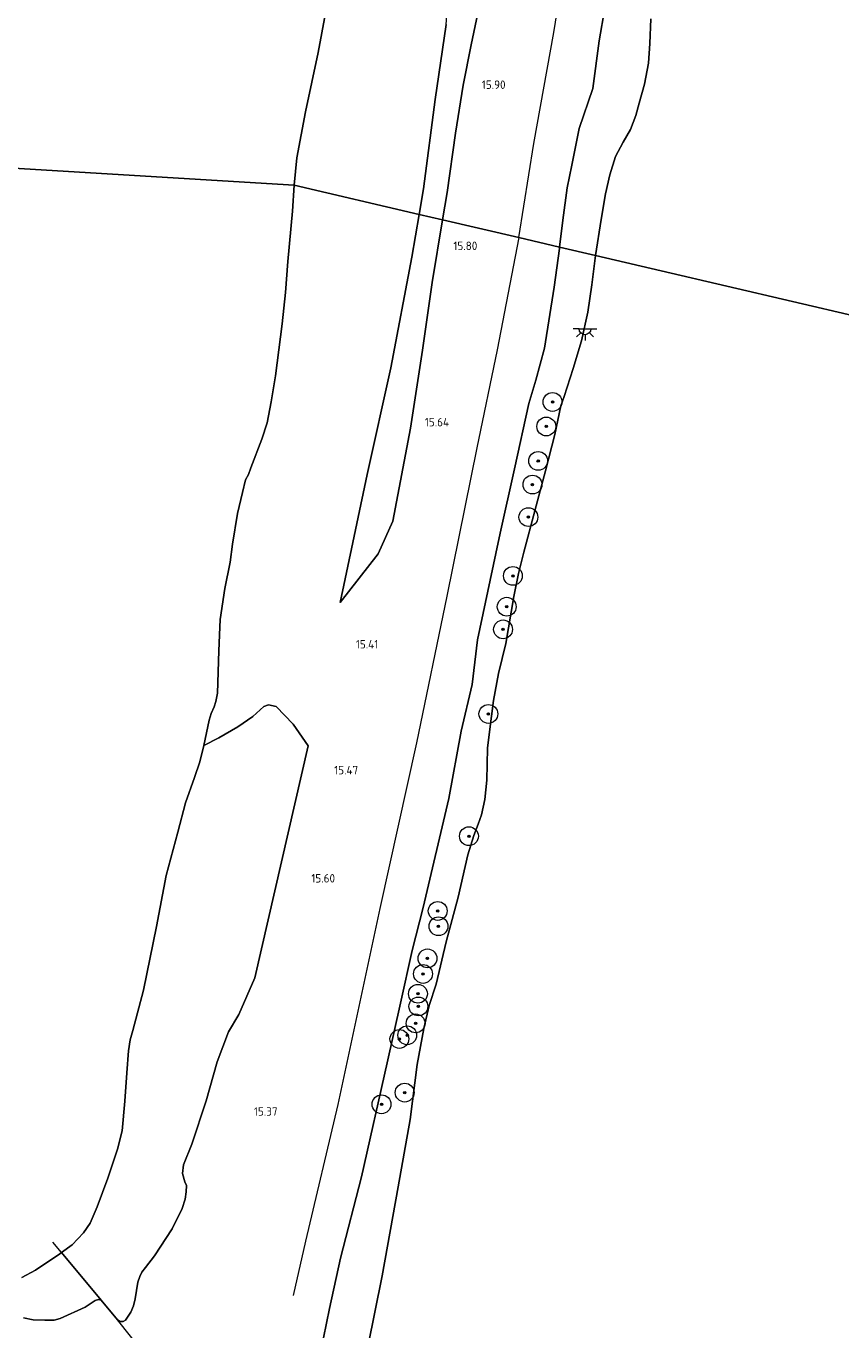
# Model space of a CAD drawing. Extents: x 196936 to 200438, y 361224 to 364196.
# Tile 127 of 256: x 198200 to 198374, y 362001 to 362278. Entities that reach past the tile are written whole.
import ezdxf
from ezdxf.enums import TextEntityAlignment as Align

# ---------------------------------------------------------------- set-up
doc = ezdxf.new("R2010")
doc.units = 0
for name, color, linetype, lineweight in [('B-ME-GR-BOOM-S', 90, 'Continuous', 25), ('B-ME-GR-GRAS-GV', 60, 'Continuous', 13), ('B-ME-GW-GROND_ZAND-GV', 7, 'Continuous', 18), ('B-ME-GW-OPHOGING_KRUIN-G', 90, 'Continuous', 18), ('B-ME-GW-TALUD_KRUIN-G', 90, 'Continuous', 18), ('B-ME-GW-TALUD_TEEN-G', 90, 'Continuous', 18), ('B-ME-IE-MEUBILAIR_WEGMEUBILAIR-S', 7, 'Continuous', 25), ('B-ME-IE-TERREINAFSCHEIDING_KUNSTMATIG_HEKWERK-G', 20, 'IE-TERREINAFSCHEIDING-KUNSTMATIG', 18), ('B-ME-OB-BEKLEDING_STEEN-GV', 30, 'Continuous', 18), ('B-ME-OB-OEVERVOORZIENING-G', 7, 'Continuous', 18), ('B-ME-OG-HOOGTEPUNT-S', 7, 'Continuous', 25), ('B-ME-OG-WATER_POEL-GV', 7, 'Continuous', 18), ('B-ME-OG-WATER_RIVIER-GV', 130, 'Continuous', 18)]:
    doc.layers.add(name, color=color, linetype=linetype, lineweight=lineweight)
doc.styles.add('NLCS-ISO-ANNOTATIVE-T18', font='NLCS-ISO.ttf', dxfattribs={"height": 1.8})
doc.linetypes.add('IE-TERREINAFSCHEIDING-KUNSTMATIG', pattern='A,4,[82,NLCS.SHX,S=0.75,R=90,X=0,Y=0],4,-2', length=10)

# ---------------------------------------------------------------- blocks, each defined once
blk = doc.blocks.new('SAL-HOOGTELABEL-SO')
at = {"color": 0, "linetype": 'ByBlock', "lineweight": -2, "style": 'NLCS-ISO-ANNOTATIVE-T18'}
blk.add_attdef('HOOGTE', text='', height=1.8, dxfattribs=at).set_placement((2.79, 0), align=Align.RIGHT)
blk = doc.blocks.new('SGR-BOOM_01-SO')
at = {"linetype": 'ByBlock', "lineweight": 18}
h = blk.add_hatch(color=0, dxfattribs=at)
h.dxf.hatch_style = 1
edge = h.paths.add_edge_path()
edge.add_arc((0, 0), 0.25, 0, 360)
at = {"color": 0, "linetype": 'ByBlock', "lineweight": 18}
for radius in [2, 0.25]:
    blk.add_circle((0, 0), radius, dxfattribs=at)
blk = doc.blocks.new('SKL-ET_OV_LICHTPUNT-SO')
at = {"color": 0, "linetype": 'ByBlock', "lineweight": 18}
for points in [[(-1.25, 0), (-2.5, 0)], [(1.25, 0), (2.5, 0)], [(-0.92, -0.85), (-1.83, -1.7)], [(0, -1.25), (0, -2.5)], [(0.92, -0.85), (1.83, -1.7)]]:
    blk.add_lwpolyline(points, dxfattribs=at)
blk.add_lwpolyline([(0, 0), (1.25, 0, -1), (-1.25, 0)], format="xyb", close=True, dxfattribs=at)

msp = doc.modelspace()

# ---------------------------------------------------------------- linework, layer by layer
at = {"layer": 'B-ME-GR-GRAS-GV'}
for points in [[(198289.726, 362278.77, 15.024), (198287.395, 362262.816, 14.985), (198284.86, 362243.838, 15.008), (198283.984, 362238.403, 15.071), (198257.411, 362244.596, 14.4), (198257.997, 362250.416, 14.4), (198259.812, 362260.2, 14.4), (198262.512, 362272.802, 14.4), (198264.638, 362284.311, 14.4)], [(198296.4, 362281.2, 15.608), (198295.02, 362274.414, 15.555), (198293.346, 362265.851, 15.534), (198291.681, 362255.661, 15.518), (198289.901, 362243.058, 15.592), (198288.913, 362237.254, 15.572), (198283.984, 362238.403, 15.071), (198284.86, 362243.838, 15.008), (198287.395, 362262.816, 14.985), (198289.726, 362278.77, 15.024)], [(198323.41, 362282.226, 15.998), (198322.175, 362275.3, 16.071), (198320.859, 362265.162, 15.893), (198317.933, 362256.633, 15.885), (198316.416, 362248.859, 15.917), (198315.403, 362244.036, 15.909), (198314.512, 362237.197, 15.99), (198313.788, 362231.456, 15.954), (198305.114, 362233.477, 15.797), (198288.913, 362237.254, 15.572), (198289.901, 362243.058, 15.592), (198291.681, 362255.661, 15.518), (198293.346, 362265.851, 15.534), (198295.02, 362274.414, 15.555), (198296.4, 362281.2, 15.608)], [(198199.908, 362003.863, 14.872), (198201.953, 362003.436, 14.885), (198204.428, 362003.307, 14.898), (198206.415, 362003.353, 14.898), (198207.709, 362003.688, 14.904), (198213.032, 362006.113, 14.846), (198215.128, 362007.519, 14.846), (198215.864, 362007.716, 14.853), (198216.435, 362007.62, 14.853), (198219.871, 362003.42, 14.962), (198220.456, 362003.091, 14.962), (198221.08, 362003.082, 14.962), (198221.597, 362003.328, 14.962), (198222.703, 362005.023, 14.93), (198223.279, 362006.409, 14.846), (198223.635, 362007.844, 14.84), (198224.182, 362011.444, 14.769), (198224.652, 362012.656, 14.769), (198225.052, 362013.554, 14.763), (198225.808, 362014.57, 14.756), (198227.739, 362017.001, 14.743), (198231.503, 362022.743, 14.795), (198233.624, 362027.042, 14.833), (198234.271, 362029.038, 14.821), (198234.492, 362030.603, 14.866), (198234.53, 362031.945, 14.872), (198234.177, 362032.716, 14.962), (198233.684, 362034.505, 14.94), (198233.879, 362036.364, 14.962), (198235.655, 362040.775, 15.027), (198238.724, 362049.93, 14.973), (198241.044, 362058.248, 14.962), (198243.489, 362064.634, 15.017), (198245.655, 362068.287, 15.017), (198249.052, 362076.094, 14.932), (198254.732, 362100.777, 15.059), (198260.412, 362125.461, 15.187), (198257.194, 362130.055, 14.893), (198253.565, 362133.79, 14.806), (198251.968, 362134.152, 14.751), (198250.996, 362133.814, 14.73), (198248.606, 362131.67, 14.686), (198245.422, 362129.483, 14.577), (198241.421, 362127.146, 14.457), (198238.252, 362125.515, 14.4), (198239.357, 362130.91, 14.4), (198239.779, 362132.295, 14.4), (198240.421, 362133.685, 14.4), (198240.795, 362134.861, 14.4), (198241.13, 362136.594, 14.4), (198241.411, 362145.628, 14.4), (198241.605, 362150.626, 14.4), (198241.696, 362152.249, 14.4), (198242.695, 362158.874, 14.4), (198243.847, 362164.478, 14.4), (198244.328, 362168.316, 14.4), (198245.407, 362174.813, 14.4), (198246.417, 362179.299, 14.4), (198247.068, 362181.947, 14.4), (198247.715, 362183.116, 14.4), (198248.2, 362184.541, 14.4), (198250.548, 362190.589, 14.4), (198251.66, 362194.065, 14.4), (198252.502, 362198.533, 14.4), (198253.422, 362204.08, 14.4), (198254.856, 362215.151, 14.4), (198255.575, 362221.815, 14.4), (198256.043, 362228.405, 14.4), (198257.097, 362239.077, 14.4), (198257.411, 362244.596, 14.4), (198283.984, 362238.403, 15.071), (198282.419, 362229.288, 15.13), (198277.936, 362205.781, 15.106), (198272.913, 362183.133, 15.07), (198268.229, 362160.899, 15.153), (198267.168, 362155.883, 15.154), (198275.275, 362166.27, 15.479), (198278.402, 362173.18, 15.5), (198282.153, 362192.929, 15.5), (198284.696, 362209.518, 15.608), (198286.735, 362223.892, 15.536), (198288.913, 362237.254, 15.572), (198305.114, 362233.477, 15.797), (198313.788, 362231.456, 15.954), (198313.749, 362231.163, 15.858), (198312.66, 362222.95, 15.894), (198310.585, 362209.934, 15.832), (198308.783, 362203.162, 15.815), (198307.24, 362198.231, 15.765), (198304.203, 362184.314, 15.703), (198301.196, 362170.652, 15.488), (198300.245, 362166.297, 15.482), (198296.39, 362147.951, 15.69), (198295.241, 362138.485, 15.219), (198292.887, 362128.547, 15.746), (198290.271, 362114.212, 15.788), (198284.843, 362091.036, 15.913), (198282.466, 362081.956, 15.895), (198280.033, 362070.75, 15.839), (198277.193, 362058.076, 15.986), (198271.721, 362033.795, 16.103), (198267.276, 362016.492, 16.214), (198264.9, 362005.798, 16.162), (198263.68, 361999.595, 16.181)]]:
    msp.add_polyline3d(points, dxfattribs=at)
msp.add_polyline3d([(198275.275, 362166.27, 15.479), (198267.168, 362155.883, 15.154), (198268.229, 362160.899, 15.153), (198272.913, 362183.133, 15.07), (198277.936, 362205.781, 15.106), (198282.419, 362229.288, 15.13), (198283.984, 362238.403, 15.071), (198288.913, 362237.254, 15.572), (198286.735, 362223.892, 15.536), (198284.696, 362209.518, 15.608), (198282.153, 362192.929, 15.5), (198278.402, 362173.18, 15.5)], close=True, dxfattribs=at)
at = {"layer": 'B-ME-GW-GROND_ZAND-GV'}
msp.add_polyline3d([(198221.597, 362003.328, 14.962), (198221.08, 362003.082, 14.962), (198220.456, 362003.091, 14.962), (198219.871, 362003.42, 14.962), (198216.435, 362007.62, 14.853), (198207.992, 362017.711, 14.4), (198210.294, 362019.36, 14.4), (198212.673, 362021.893, 14.4), (198214.065, 362023.936, 14.4), (198215.565, 362027.434, 14.4), (198217.82, 362033.557, 14.4), (198219.919, 362039.716, 14.4), (198220.852, 362043.615, 14.4), (198221.444, 362049.894, 14.4), (198221.873, 362055.935, 14.4), (198222.216, 362060.625, 14.4), (198222.565, 362062.903, 14.4), (198223.179, 362064.902, 14.4), (198225.39, 362073.501, 14.4), (198228.159, 362087.016, 14.4), (198230.265, 362097.831, 14.4), (198232.68, 362107.096, 14.4), (198234.35, 362113.296, 14.4), (198236.273, 362118.672, 14.4), (198237.413, 362122.032, 14.4), (198238.252, 362125.515, 14.4), (198241.421, 362127.146, 14.457), (198245.422, 362129.483, 14.577), (198248.606, 362131.67, 14.686), (198250.996, 362133.814, 14.73), (198251.968, 362134.152, 14.751), (198253.565, 362133.79, 14.806), (198257.194, 362130.055, 14.893), (198260.412, 362125.461, 15.187), (198254.732, 362100.777, 15.059), (198249.052, 362076.094, 14.932), (198245.655, 362068.287, 15.017), (198243.489, 362064.634, 15.017), (198241.044, 362058.248, 14.962), (198238.724, 362049.93, 14.973), (198235.655, 362040.775, 15.027), (198233.879, 362036.364, 14.962), (198233.684, 362034.505, 14.94), (198234.177, 362032.716, 14.962), (198234.53, 362031.945, 14.872), (198234.492, 362030.603, 14.866), (198234.271, 362029.038, 14.821), (198233.624, 362027.042, 14.833), (198231.503, 362022.743, 14.795), (198227.739, 362017.001, 14.743), (198225.808, 362014.57, 14.756), (198225.052, 362013.554, 14.763), (198224.652, 362012.656, 14.769), (198224.182, 362011.444, 14.769), (198223.635, 362007.844, 14.84), (198223.279, 362006.409, 14.846), (198222.703, 362005.023, 14.93)], close=True, dxfattribs=at)
msp.add_polyline3d([(198199.576, 362012.402, 14.4), (198202.445, 362013.948, 14.4), (198207.616, 362017.442, 14.4), (198207.992, 362017.711, 14.4), (198216.435, 362007.62, 14.853), (198215.864, 362007.716, 14.853), (198215.128, 362007.519, 14.846), (198213.032, 362006.113, 14.846), (198207.709, 362003.688, 14.904), (198206.415, 362003.353, 14.898), (198204.428, 362003.307, 14.898), (198201.953, 362003.436, 14.885), (198199.908, 362003.863, 14.872)], dxfattribs=at)
at = {"layer": 'B-ME-GW-OPHOGING_KRUIN-G'}
for points in [[(198305.114, 362233.477, 15.797), (198308.332, 362253.442, 15.926), (198312.559, 362277.083, 15.95), (198315.543, 362295.613, 16.03), (198319.23, 362314.718, 15.974), (198322.72, 362332.233, 16.069), (198326.495, 362351.727, 16.085), (198329.814, 362373.532, 16.085), (198333.31, 362392.517, 16.141), (198336.881, 362412.548, 16.157), (198339.635, 362433.663, 16.221), (198341.485, 362453.676, 16.364), (198342.467, 362469.26, 16.388), (198342.897, 362485.182, 16.452), (198342.8623, 362500, 16.4173)], [(198305.114, 362233.477, 15.797), (198300.552, 362209.621, 15.701)], [(198300.552, 362209.621, 15.701), (198296.186, 362188.786, 15.534), (198289.876, 362157.235, 15.462), (198283.412, 362126.086, 15.617), (198275.644, 362090.819, 15.725), (198266.679, 362049.202, 15.821), (198259.822, 362020.104, 15.94), (198257.2, 362008.56, 15.964)]]:
    msp.add_polyline3d(points, dxfattribs=at)
at = {"layer": 'B-ME-GW-TALUD_KRUIN-G'}
for points in [[(198288.913, 362237.254, 15.572), (198289.901, 362243.058, 15.592), (198291.681, 362255.661, 15.518), (198293.346, 362265.851, 15.534), (198295.02, 362274.414, 15.555), (198296.4, 362281.2, 15.608)], [(198323.41, 362282.226, 15.998), (198322.175, 362275.3, 16.071), (198320.859, 362265.162, 15.893), (198317.933, 362256.633, 15.885), (198316.416, 362248.859, 15.917), (198315.403, 362244.036, 15.909), (198314.512, 362237.197, 15.99), (198313.788, 362231.456, 15.954)], [(198288.913, 362237.254, 15.572), (198286.735, 362223.892, 15.536), (198284.696, 362209.518, 15.608), (198282.153, 362192.929, 15.5), (198278.402, 362173.18, 15.5), (198275.275, 362166.27, 15.479), (198267.168, 362155.883, 15.154)], [(198313.788, 362231.456, 15.954), (198313.749, 362231.163, 15.858), (198312.66, 362222.95, 15.894), (198310.585, 362209.934, 15.832)], [(198310.585, 362209.934, 15.832), (198308.783, 362203.162, 15.815), (198307.24, 362198.231, 15.765), (198304.203, 362184.314, 15.703), (198301.196, 362170.652, 15.488), (198300.245, 362166.297, 15.482)], [(198300.245, 362166.297, 15.482), (198296.39, 362147.951, 15.69), (198295.241, 362138.485, 15.219), (198292.887, 362128.547, 15.746), (198290.271, 362114.212, 15.788)], [(198290.271, 362114.212, 15.788), (198284.843, 362091.036, 15.913), (198282.466, 362081.956, 15.895), (198280.033, 362070.75, 15.839), (198277.193, 362058.076, 15.986), (198271.721, 362033.795, 16.103), (198267.276, 362016.492, 16.214), (198264.9, 362005.798, 16.162), (198263.68, 361999.595, 16.181), (198261.137, 361988.498, 16.127), (198257.73, 361972.581, 16.152)]]:
    msp.add_polyline3d(points, dxfattribs=at)
at = {"layer": 'B-ME-GW-TALUD_TEEN-G'}
for points in [[(198283.984, 362238.403, 15.071), (198284.86, 362243.838, 15.008), (198287.395, 362262.816, 14.985), (198289.726, 362278.77, 15.024), (198290.376, 362287.673, 14.993), (198291.939, 362300.246, 15.032), (198295.609, 362315.33, 15.19), (198298.409, 362329.076, 15.205), (198301.687, 362348.128, 15.3), (198304.941, 362365.65, 15.276), (198306.735, 362379.948, 15.276), (198310.202, 362395.564, 15.276), (198312.783, 362407.987, 15.26), (198316.274, 362418.021, 15.268), (198317.196, 362424.922, 15.237), (198318.966, 362439.468, 15.15), (198322.181, 362457.888, 15.15), (198323.249, 362473.967, 15.103), (198323.545, 362489.495, 15.056), (198324.0156, 362500, 15.0463)], [(198268.229, 362160.899, 15.153), (198272.913, 362183.133, 15.07), (198277.936, 362205.781, 15.106), (198282.419, 362229.288, 15.13), (198283.984, 362238.403, 15.071)], [(198267.168, 362155.883, 15.154), (198268.229, 362160.899, 15.153)]]:
    msp.add_polyline3d(points, dxfattribs=at)
at = {"layer": 'B-ME-IE-TERREINAFSCHEIDING_KUNSTMATIG_HEKWERK-G'}
msp.add_polyline3d([(198251.398, 361965.968, 16.169), (198246.722, 361970.72, 16.031), (198242.181, 361976.072, 15.9), (198235.84, 361983.639, 15.87), (198232.237, 361987.914, 15.616), (198227.631, 361993.674, 15.394), (198219.871, 362003.42, 14.962), (198216.435, 362007.62, 14.853), (198207.992, 362017.711, 14.4), (198206.127, 362019.954, 14.4)], dxfattribs=at)
at = {"layer": 'B-ME-OB-BEKLEDING_STEEN-GV'}
for points in [[(198333.157, 362279.994, 14.4), (198332.957, 362274.756, 14.4), (198332.658, 362270.532, 14.4), (198331.816, 362266.1, 14.4), (198330.731, 362262.054, 14.4), (198329.968, 362259.421, 14.4), (198328.88, 362256.448, 14.4), (198327.278, 362253.758, 14.4), (198325.683, 362250.736, 14.4), (198324.46, 362246.803, 14.4), (198323.55, 362242.8, 14.4), (198322.633, 362237.312, 14.4), (198321.394, 362229.682, 14.4), (198313.788, 362231.456, 15.954), (198314.512, 362237.197, 15.99), (198315.403, 362244.036, 15.909), (198316.416, 362248.859, 15.917), (198317.933, 362256.633, 15.885), (198320.859, 362265.162, 15.893), (198322.175, 362275.3, 16.071), (198323.41, 362282.226, 15.998)], [(198263.68, 361999.595, 16.181), (198264.9, 362005.798, 16.162), (198267.276, 362016.492, 16.214), (198271.721, 362033.795, 16.103), (198277.193, 362058.076, 15.986), (198280.033, 362070.75, 15.839), (198282.466, 362081.956, 15.895), (198284.843, 362091.036, 15.913), (198290.271, 362114.212, 15.788), (198292.887, 362128.547, 15.746), (198295.241, 362138.485, 15.219), (198296.39, 362147.951, 15.69), (198300.245, 362166.297, 15.482), (198301.196, 362170.652, 15.488), (198304.203, 362184.314, 15.703), (198307.24, 362198.231, 15.765), (198308.783, 362203.162, 15.815), (198310.585, 362209.934, 15.832), (198312.66, 362222.95, 15.894), (198313.749, 362231.163, 15.858), (198313.788, 362231.456, 15.954), (198321.394, 362229.682, 14.4), (198320.651, 362223.421, 14.4), (198319.813, 362217.592, 14.4), (198318.427, 362211.492, 14.4), (198316.712, 362205.632, 14.4), (198314.753, 362199.662, 14.4), (198314.082, 362197.677, 14.4), (198312.812, 362191.605, 14.4), (198310.839, 362183.885, 14.4), (198308.548, 362175.414, 14.4), (198306.238, 362166.617, 14.4), (198305.048, 362162.063, 14.4), (198304.113, 362157.177, 14.4), (198302.362, 362147.214, 14.4), (198300.802, 362140.77, 14.4), (198299.73, 362135.037, 14.4), (198298.888, 362128.377, 14.4), (198298.49, 362124.904, 14.4), (198298.338, 362118.143, 14.4), (198297.903, 362114.022, 14.4), (198297.227, 362110.776, 14.4), (198296.508, 362108.801, 14.4), (198295.579, 362106.379, 14.4), (198294.327, 362102.277, 14.4), (198292.243, 362093.266, 14.4), (198289.717, 362083.751, 14.4), (198287.581, 362074.751, 14.4), (198286.066, 362070.215, 14.4), (198284.962, 362065.312, 14.4), (198283.52, 362057.691, 14.4), (198282.043, 362046.022, 14.4), (198279.527, 362031.682, 14.4), (198276.093, 362012.782, 14.4), (198273.076, 361997.678, 14.4)]]:
    msp.add_polyline3d(points, dxfattribs=at)
at = {"layer": 'B-ME-OB-OEVERVOORZIENING-G'}
for points in [[(198333.157, 362279.994, 14.4), (198332.957, 362274.756, 14.4), (198332.658, 362270.532, 14.4), (198331.816, 362266.1, 14.4), (198330.731, 362262.054, 14.4), (198329.968, 362259.421, 14.4), (198328.88, 362256.448, 14.4), (198327.278, 362253.758, 14.4), (198325.683, 362250.736, 14.4), (198324.46, 362246.803, 14.4), (198323.55, 362242.8, 14.4), (198322.633, 362237.312, 14.4), (198321.394, 362229.682, 14.4)], [(198310.839, 362183.885, 14.4), (198312.812, 362191.605, 14.4), (198314.082, 362197.677, 14.4), (198314.753, 362199.662, 14.4), (198316.712, 362205.632, 14.4), (198318.427, 362211.492, 14.4), (198319.813, 362217.592, 14.4), (198320.651, 362223.421, 14.4), (198321.394, 362229.682, 14.4)], [(198273.076, 361997.678, 14.4), (198276.093, 362012.782, 14.4), (198279.527, 362031.682, 14.4), (198282.043, 362046.022, 14.4), (198283.52, 362057.691, 14.4), (198284.962, 362065.312, 14.4), (198286.066, 362070.215, 14.4), (198287.581, 362074.751, 14.4), (198289.717, 362083.751, 14.4), (198292.243, 362093.266, 14.4), (198294.327, 362102.277, 14.4), (198295.579, 362106.379, 14.4), (198296.508, 362108.801, 14.4), (198297.227, 362110.776, 14.4), (198297.903, 362114.022, 14.4), (198298.338, 362118.143, 14.4), (198298.49, 362124.904, 14.4), (198298.888, 362128.377, 14.4), (198299.73, 362135.037, 14.4), (198300.802, 362140.77, 14.4), (198302.362, 362147.214, 14.4), (198304.113, 362157.177, 14.4), (198305.048, 362162.063, 14.4), (198306.238, 362166.617, 14.4), (198308.548, 362175.414, 14.4), (198310.839, 362183.885, 14.4)]]:
    msp.add_polyline3d(points, dxfattribs=at)
at = {"layer": 'B-ME-OG-WATER_POEL-GV'}
for points in [[(198264.638, 362284.311, 14.4), (198262.512, 362272.802, 14.4), (198259.812, 362260.2, 14.4), (198257.997, 362250.416, 14.4), (198257.411, 362244.596, 14.4), (197942.927, 362263.668, 14.4)], [(197942.927, 362263.668, 14.4), (198257.411, 362244.596, 14.4), (198257.097, 362239.077, 14.4), (198256.043, 362228.405, 14.4), (198255.575, 362221.815, 14.4), (198254.856, 362215.151, 14.4), (198253.422, 362204.08, 14.4), (198252.502, 362198.533, 14.4), (198251.66, 362194.065, 14.4), (198250.548, 362190.589, 14.4), (198248.2, 362184.541, 14.4), (198247.715, 362183.116, 14.4), (198247.068, 362181.947, 14.4), (198246.417, 362179.299, 14.4), (198245.407, 362174.813, 14.4), (198244.328, 362168.316, 14.4), (198243.847, 362164.478, 14.4), (198242.695, 362158.874, 14.4), (198241.696, 362152.249, 14.4), (198241.605, 362150.626, 14.4), (198241.411, 362145.628, 14.4), (198241.13, 362136.594, 14.4), (198240.795, 362134.861, 14.4), (198240.421, 362133.685, 14.4), (198239.779, 362132.295, 14.4), (198239.357, 362130.91, 14.4), (198238.252, 362125.515, 14.4), (198237.413, 362122.032, 14.4), (198236.273, 362118.672, 14.4), (198234.35, 362113.296, 14.4), (198232.68, 362107.096, 14.4), (198230.265, 362097.831, 14.4), (198228.159, 362087.016, 14.4), (198225.39, 362073.501, 14.4), (198223.179, 362064.902, 14.4), (198222.565, 362062.903, 14.4), (198222.216, 362060.625, 14.4), (198221.873, 362055.935, 14.4), (198221.444, 362049.894, 14.4), (198220.852, 362043.615, 14.4), (198219.919, 362039.716, 14.4), (198217.82, 362033.557, 14.4), (198215.565, 362027.434, 14.4), (198214.065, 362023.936, 14.4), (198212.673, 362021.893, 14.4), (198210.294, 362019.36, 14.4), (198207.992, 362017.711, 14.4), (198207.616, 362017.442, 14.4), (198202.445, 362013.948, 14.4), (198199.576, 362012.402, 14.4)]]:
    msp.add_polyline3d(points, dxfattribs=at)
at = {"layer": 'B-ME-OG-WATER_RIVIER-GV'}
for points in [[(198460.942, 362197.098, 14.4), (198321.394, 362229.682, 14.4), (198322.633, 362237.312, 14.4), (198323.55, 362242.8, 14.4), (198324.46, 362246.803, 14.4), (198325.683, 362250.736, 14.4), (198327.278, 362253.758, 14.4), (198328.88, 362256.448, 14.4), (198329.968, 362259.421, 14.4), (198330.731, 362262.054, 14.4), (198331.816, 362266.1, 14.4), (198332.658, 362270.532, 14.4), (198332.957, 362274.756, 14.4), (198333.157, 362279.994, 14.4)], [(198273.076, 361997.678, 14.4), (198276.093, 362012.782, 14.4), (198279.527, 362031.682, 14.4), (198282.043, 362046.022, 14.4), (198283.52, 362057.691, 14.4), (198284.962, 362065.312, 14.4), (198286.066, 362070.215, 14.4), (198287.581, 362074.751, 14.4), (198289.717, 362083.751, 14.4), (198292.243, 362093.266, 14.4), (198294.327, 362102.277, 14.4), (198295.579, 362106.379, 14.4), (198296.508, 362108.801, 14.4), (198297.227, 362110.776, 14.4), (198297.903, 362114.022, 14.4), (198298.338, 362118.143, 14.4), (198298.49, 362124.904, 14.4), (198298.888, 362128.377, 14.4), (198299.73, 362135.037, 14.4), (198300.802, 362140.77, 14.4), (198302.362, 362147.214, 14.4), (198304.113, 362157.177, 14.4), (198305.048, 362162.063, 14.4), (198306.238, 362166.617, 14.4), (198308.548, 362175.414, 14.4), (198310.839, 362183.885, 14.4), (198312.812, 362191.605, 14.4), (198314.082, 362197.677, 14.4), (198314.753, 362199.662, 14.4), (198316.712, 362205.632, 14.4), (198318.427, 362211.492, 14.4), (198319.813, 362217.592, 14.4), (198320.651, 362223.421, 14.4), (198321.394, 362229.682, 14.4), (198460.942, 362197.098, 14.4)]]:
    msp.add_polyline3d(points, dxfattribs=at)

# ---------------------------------------------------------------- block references
at = {"layer": 'B-ME-GR-BOOM-S'}
for p in [(198312.302, 362198.521, 14.695), (198310.981, 362193.312, 14.695), (198309.249, 362185.992, 14.802), (198308.038, 362180.964, 14.762), (198307.162, 362174.048, 14.675), (198303.882, 362161.553, 14.721), (198302.562, 362154.999, 14.675), (198301.79, 362150.19, 14.721), (198298.675, 362132.208, 14.63), (198294.551, 362106.215, 14.671), (198287.905, 362090.331, 15.158), (198288.073, 362087.077, 15.038), (198285.737, 362080.245, 15.058), (198284.786, 362076.935, 15.088), (198283.709, 362072.726, 15.098), (198283.797, 362070.031, 14.962), (198283.218, 362066.431, 14.867), (198279.767, 362063.109, 15.493), (198281.435, 362063.892, 15.272), (198280.892, 362051.707, 14.784), (198275.979, 362049.235, 15.603)]:
    msp.add_blockref('SGR-BOOM_01-SO', p, dxfattribs=at)
at = {"layer": 'B-ME-IE-MEUBILAIR_WEGMEUBILAIR-S'}
msp.add_blockref('SKL-ET_OV_LICHTPUNT-SO', (198319.198, 362214.069, 14.4), dxfattribs=at)
at = {"layer": 'B-ME-OG-HOOGTEPUNT-S'}
for p, values in [((198299.537, 362265.071, 15.897), {'HOOGTE': '15.90'}), ((198293.534, 362230.811, 15.802), {'HOOGTE': '15.80'}), ((198287.537, 362193.339, 15.643), {'HOOGTE': '15.64'}), ((198272.489, 362146.118, 15.407), {'HOOGTE': '15.41'}), ((198268.23, 362119.366, 15.472), {'HOOGTE': '15.47'}), ((198263.309, 362096.368, 15.596), {'HOOGTE': '15.60'}), ((198251.108, 362046.808, 15.372), {'HOOGTE': '15.37'})]:
    msp.add_blockref('SAL-HOOGTELABEL-SO', p, dxfattribs=at).add_auto_attribs(values)

doc.saveas('drawing.dxf')
